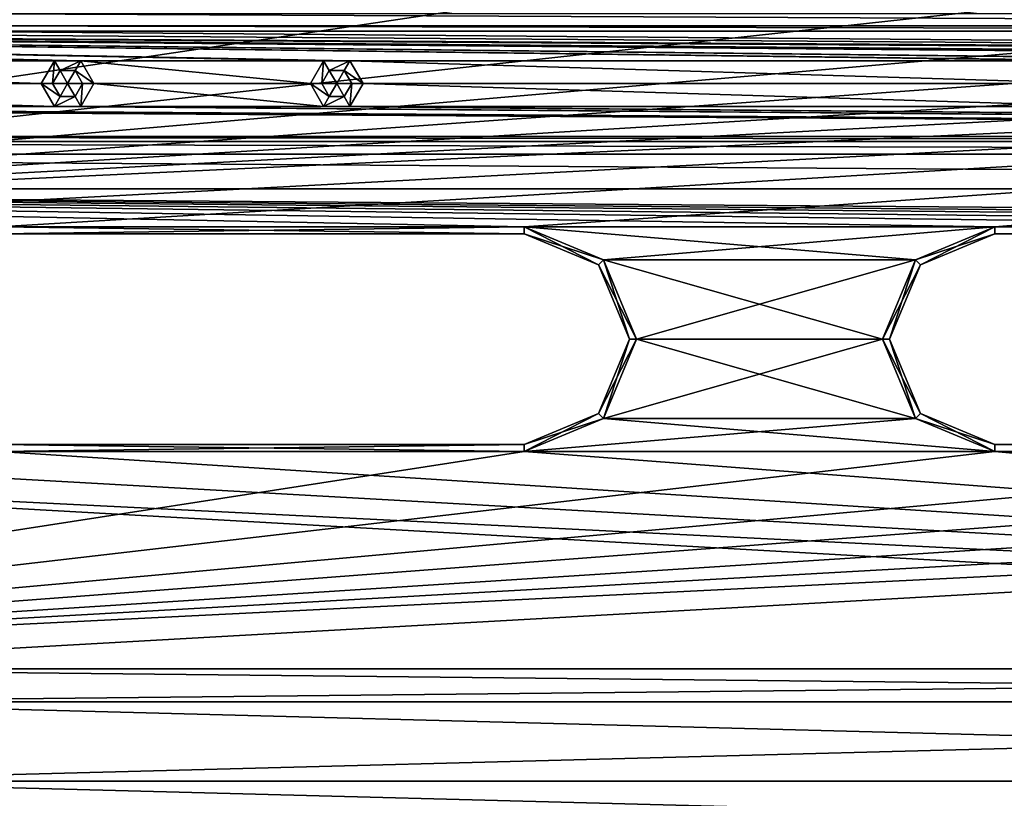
# Model space of a CAD drawing. Header units: inches. Extents: x -12.5 to 12.5, y -27.4 to 0.
# Tile 92 of 136: x -4.4 to -0.9, y -7 to -4.2. Entities that reach past the tile are written whole.
import ezdxf

# ---------------------------------------------------------------- set-up
doc = ezdxf.new("R2010")
doc.units = ezdxf.units.IN
doc.header["$LTSCALE"] = 52.148148
doc.header["$MEASUREMENT"] = 0
for name, color, linetype in [('1', 7, 'CONTINUOUS'), ('1126', 7, 'CONTINUOUS'), ('1140', 7, 'CONTINUOUS'), ('1268', 7, 'CONTINUOUS'), ('1269', 7, 'CONTINUOUS'), ('1270', 7, 'CONTINUOUS'), ('1272', 7, 'CONTINUOUS'), ('1274', 7, 'CONTINUOUS'), ('1275', 7, 'CONTINUOUS'), ('1284', 7, 'CONTINUOUS'), ('1285', 7, 'CONTINUOUS'), ('1286', 7, 'CONTINUOUS'), ('1288', 7, 'CONTINUOUS'), ('1289', 7, 'CONTINUOUS'), ('1290', 7, 'CONTINUOUS'), ('1292', 7, 'CONTINUOUS'), ('1294', 7, 'CONTINUOUS'), ('1295', 7, 'CONTINUOUS'), ('1296', 7, 'CONTINUOUS'), ('1298', 7, 'CONTINUOUS'), ('1299', 7, 'CONTINUOUS'), ('17', 7, 'CONTINUOUS'), ('37', 7, 'CONTINUOUS'), ('809', 7, 'CONTINUOUS'), ('810', 7, 'CONTINUOUS'), ('811', 7, 'CONTINUOUS'), ('812', 7, 'CONTINUOUS'), ('813', 7, 'CONTINUOUS'), ('814', 7, 'CONTINUOUS'), ('857', 7, 'CONTINUOUS'), ('858', 7, 'CONTINUOUS'), ('859', 7, 'CONTINUOUS'), ('86', 7, 'CONTINUOUS'), ('860', 7, 'CONTINUOUS'), ('861', 7, 'CONTINUOUS'), ('862', 7, 'CONTINUOUS'), ('9', 7, 'CONTINUOUS')]:
    doc.layers.add(name, color=color, linetype=linetype)

msp = doc.modelspace()

# ---------------------------------------------------------------- linework, layer by layer
at = {"layer": '1', "linetype": 'Continuous'}
for points in [[(-2.8265, -4.184), (-4.7015, -4.184), (-8.0435, -4.959), (-2.8265, -4.184)], [(-0.9375, -4.184), (-2.8265, -4.184), (-8.0435, -4.959), (-0.9375, -4.184)], [(0.9375, -4.184), (-0.9375, -4.184), (-8.0435, -4.959), (0.9375, -4.184)], [(2.8265, -4.184), (0.9375, -4.184), (-8.0435, -4.959), (2.8265, -4.184)], [(4.7015, -4.184), (2.8265, -4.184), (-8.0435, -4.959), (4.7015, -4.184)], [(6.5905, -4.184), (4.7015, -4.184), (-8.0435, -4.959), (6.5905, -4.184)], [(8.4655, -4.184), (6.5905, -4.184), (-8.0435, -4.959), (8.4655, -4.184)], [(-6.1685, -4.959), (8.4655, -4.184), (-8.0435, -4.959), (-6.1685, -4.959)], [(8.4655, -4.184), (-6.1685, -4.959), (-4.4905, -4.959), (8.4655, -4.184)], [(-2.6155, -4.959), (8.4655, -4.184), (-4.4905, -4.959), (-2.6155, -4.959)], [(8.4655, -4.184), (-2.6155, -4.959), (-0.9375, -4.959), (8.4655, -4.184)], [(0.9375, -4.959), (8.4655, -4.184), (-0.9375, -4.959), (0.9375, -4.959)], [(-2.6155, -4.959), (-2.3327, -5.0762), (-0.9375, -4.959), (-2.6155, -4.959)], [(-0.9375, -4.959), (-2.3327, -5.0762), (-1.2203, -5.0762), (-0.9375, -4.959)], [(-2.3327, -5.0762), (-2.2155, -5.359), (-1.2203, -5.0762), (-2.3327, -5.0762)], [(-1.2203, -5.0762), (-2.2155, -5.359), (-1.3375, -5.359), (-1.2203, -5.0762)], [(-2.2155, -5.359), (-2.3327, -5.6418), (-1.3375, -5.359), (-2.2155, -5.359)], [(-1.3375, -5.359), (-2.3327, -5.6418), (-1.2203, -5.6418), (-1.3375, -5.359)], [(-2.3327, -5.6418), (-2.6155, -5.759), (-1.2203, -5.6418), (-2.3327, -5.6418)], [(-2.6155, -5.759), (-0.9375, -5.759), (-1.2203, -5.6418), (-2.6155, -5.759)], [(-2.6155, -5.759), (-4.4905, -5.759), (-7.6215, -6.534), (-2.6155, -5.759)], [(-0.9375, -5.759), (-2.6155, -5.759), (-7.6215, -6.534), (-0.9375, -5.759)], [(0.9375, -5.759), (-0.9375, -5.759), (-7.6215, -6.534), (0.9375, -5.759)], [(2.6155, -5.759), (0.9375, -5.759), (-7.6215, -6.534), (2.6155, -5.759)], [(4.4905, -5.759), (2.6155, -5.759), (-7.6215, -6.534), (4.4905, -5.759)], [(6.1685, -5.759), (4.4905, -5.759), (-7.6215, -6.534), (6.1685, -5.759)], [(8.0435, -5.759), (6.1685, -5.759), (-7.6215, -6.534), (8.0435, -5.759)], [(-5.7465, -6.534), (8.0435, -5.759), (-7.6215, -6.534), (-5.7465, -6.534)], [(8.0435, -5.759), (-5.7465, -6.534), (5.7465, -6.534), (8.0435, -5.759)], [(-5.7465, -6.534), (-5.4637, -6.6512), (5.7465, -6.534), (-5.7465, -6.534)], [(5.7465, -6.534), (-5.4637, -6.6512), (5.4637, -6.6512), (5.7465, -6.534)], [(-5.4637, -6.6512), (-5.3465, -6.934), (5.4637, -6.6512), (-5.4637, -6.6512)], [(5.4637, -6.6512), (-5.3465, -6.934), (5.3465, -6.934), (5.4637, -6.6512)], [(-5.3465, -6.934), (-5.4637, -7.2168), (5.3465, -6.934), (-5.3465, -6.934)], [(5.3465, -6.934), (-5.4637, -7.2168), (5.4637, -7.2168), (5.3465, -6.934)]]:
    msp.add_3dface(points, dxfattribs=at)
at = {"layer": '1126', "linetype": 'Continuous'}
for points in [[(-4.77, -4.198, -0.375), (4.77, -4.198, -0.375), (4.77, -4.2425, -0.3935), (-4.77, -4.198, -0.375)], [(-4.77, -4.2425, -0.3935), (-4.77, -4.198, -0.375), (4.77, -4.2425, -0.3935), (-4.77, -4.2425, -0.3935)], [(4.77, -4.261, -0.438), (-4.77, -4.261, -0.438), (-4.77, -4.2425, -0.3935), (4.77, -4.261, -0.438)], [(4.77, -4.261, -0.438), (-4.77, -4.2425, -0.3935), (4.77, -4.2425, -0.3935), (4.77, -4.261, -0.438)]]:
    msp.add_3dface(points, dxfattribs=at)
at = {"layer": '1140', "linetype": 'Continuous'}
for points in [[(-9.0076, -4.636, -0.438), (9.0076, -4.636, -0.438), (9.0076, -4.6545, -0.3935), (-9.0076, -4.636, -0.438)], [(-9.0076, -4.6545, -0.3935), (-9.0076, -4.636, -0.438), (9.0076, -4.6545, -0.3935), (-9.0076, -4.6545, -0.3935)], [(9.0076, -4.699, -0.375), (-9.0076, -4.699, -0.375), (-9.0076, -4.6545, -0.3935), (9.0076, -4.699, -0.375)], [(9.0076, -4.699, -0.375), (-9.0076, -4.6545, -0.3935), (9.0076, -4.6545, -0.3935), (9.0076, -4.699, -0.375)]]:
    msp.add_3dface(points, dxfattribs=at)
at = {"layer": '1268', "linetype": 'Continuous'}
for points in [[(-4.4905, -5.734, -0.025), (-2.6155, -5.734, -0.025), (-4.4905, -5.734, -0.35), (-4.4905, -5.734, -0.025)], [(-4.4905, -5.734, -0.35), (-2.6155, -5.734, -0.025), (-2.6155, -5.734, -0.35), (-4.4905, -5.734, -0.35)]]:
    msp.add_3dface(points, dxfattribs=at)
at = {"layer": '1269', "linetype": 'Continuous'}
for points in [[(-2.3503, -5.0938, -0.025), (-2.6155, -4.984, -0.025), (-2.3503, -5.0938, -0.35), (-2.3503, -5.0938, -0.025)], [(-2.3503, -5.0938, -0.35), (-2.6155, -4.984, -0.025), (-2.6155, -4.984, -0.35), (-2.3503, -5.0938, -0.35)], [(-2.2405, -5.359, -0.025), (-2.3503, -5.0938, -0.025), (-2.2405, -5.359, -0.35), (-2.2405, -5.359, -0.025)], [(-2.2405, -5.359, -0.35), (-2.3503, -5.0938, -0.025), (-2.3503, -5.0938, -0.35), (-2.2405, -5.359, -0.35)], [(-2.3503, -5.6242, -0.025), (-2.2405, -5.359, -0.025), (-2.3503, -5.6242, -0.35), (-2.3503, -5.6242, -0.025)], [(-2.3503, -5.6242, -0.35), (-2.2405, -5.359, -0.025), (-2.2405, -5.359, -0.35), (-2.3503, -5.6242, -0.35)], [(-2.6155, -5.734, -0.35), (-2.6155, -5.734, -0.025), (-2.3503, -5.6242, -0.025), (-2.6155, -5.734, -0.35)], [(-2.6155, -5.734, -0.35), (-2.3503, -5.6242, -0.025), (-2.3503, -5.6242, -0.35), (-2.6155, -5.734, -0.35)]]:
    msp.add_3dface(points, dxfattribs=at)
at = {"layer": '1270', "linetype": 'Continuous'}
for points in [[(-2.6155, -4.984, -0.35), (-2.6155, -4.984, -0.025), (-4.4905, -4.984, -0.025), (-2.6155, -4.984, -0.35)], [(-2.6155, -4.984, -0.35), (-4.4905, -4.984, -0.025), (-4.4905, -4.984, -0.35), (-2.6155, -4.984, -0.35)]]:
    msp.add_3dface(points, dxfattribs=at)
at = {"layer": '1272', "linetype": 'Continuous'}
for points in [[(-0.9375, -5.734, -0.025), (0.9375, -5.734, -0.025), (-0.9375, -5.734, -0.35), (-0.9375, -5.734, -0.025)], [(-0.9375, -5.734, -0.35), (0.9375, -5.734, -0.025), (0.9375, -5.734, -0.35), (-0.9375, -5.734, -0.35)]]:
    msp.add_3dface(points, dxfattribs=at)
at = {"layer": '1274', "linetype": 'Continuous'}
for points in [[(0.9375, -4.984, -0.35), (0.9375, -4.984, -0.025), (-0.9375, -4.984, -0.025), (0.9375, -4.984, -0.35)], [(0.9375, -4.984, -0.35), (-0.9375, -4.984, -0.025), (-0.9375, -4.984, -0.35), (0.9375, -4.984, -0.35)]]:
    msp.add_3dface(points, dxfattribs=at)
at = {"layer": '1275', "linetype": 'Continuous'}
for points in [[(-0.9375, -4.984, -0.35), (-0.9375, -4.984, -0.025), (-1.2027, -5.0938, -0.025), (-0.9375, -4.984, -0.35)], [(-0.9375, -4.984, -0.35), (-1.2027, -5.0938, -0.025), (-1.2027, -5.0938, -0.35), (-0.9375, -4.984, -0.35)], [(-1.2027, -5.0938, -0.025), (-1.3125, -5.359, -0.025), (-1.2027, -5.0938, -0.35), (-1.2027, -5.0938, -0.025)], [(-1.2027, -5.0938, -0.35), (-1.3125, -5.359, -0.025), (-1.3125, -5.359, -0.35), (-1.2027, -5.0938, -0.35)], [(-1.3125, -5.359, -0.025), (-1.2027, -5.6242, -0.025), (-1.3125, -5.359, -0.35), (-1.3125, -5.359, -0.025)], [(-1.3125, -5.359, -0.35), (-1.2027, -5.6242, -0.025), (-1.2027, -5.6242, -0.35), (-1.3125, -5.359, -0.35)], [(-0.9375, -5.734, -0.025), (-0.9375, -5.734, -0.35), (-1.2027, -5.6242, -0.35), (-0.9375, -5.734, -0.025)], [(-1.2027, -5.6242, -0.025), (-0.9375, -5.734, -0.025), (-1.2027, -5.6242, -0.35), (-1.2027, -5.6242, -0.025)]]:
    msp.add_3dface(points, dxfattribs=at)
at = {"layer": '1284', "linetype": 'Continuous'}
for points in [[(-4.4905, -5.759), (-2.6155, -5.759), (-4.4905, -5.734, -0.025), (-4.4905, -5.759)], [(-2.6155, -5.759), (-2.6155, -5.734, -0.025), (-4.4905, -5.734, -0.025), (-2.6155, -5.759)]]:
    msp.add_3dface(points, dxfattribs=at)
at = {"layer": '1285', "linetype": 'Continuous'}
for points in [[(-2.3327, -5.0762), (-2.6155, -4.959), (-2.3503, -5.0938, -0.025), (-2.3327, -5.0762)], [(-2.6155, -4.959), (-2.6155, -4.984, -0.025), (-2.3503, -5.0938, -0.025), (-2.6155, -4.959)], [(-2.3327, -5.0762), (-2.3503, -5.0938, -0.025), (-2.2405, -5.359, -0.025), (-2.3327, -5.0762)], [(-2.2155, -5.359), (-2.3327, -5.0762), (-2.2405, -5.359, -0.025), (-2.2155, -5.359)], [(-2.3327, -5.6418), (-2.2155, -5.359), (-2.3503, -5.6242, -0.025), (-2.3327, -5.6418)], [(-2.2155, -5.359), (-2.2405, -5.359, -0.025), (-2.3503, -5.6242, -0.025), (-2.2155, -5.359)], [(-2.6155, -5.734, -0.025), (-2.3327, -5.6418), (-2.3503, -5.6242, -0.025), (-2.6155, -5.734, -0.025)], [(-2.6155, -5.759), (-2.3327, -5.6418), (-2.6155, -5.734, -0.025), (-2.6155, -5.759)]]:
    msp.add_3dface(points, dxfattribs=at)
at = {"layer": '1286', "linetype": 'Continuous'}
for points in [[(-2.6155, -4.959), (-4.4905, -4.959), (-2.6155, -4.984, -0.025), (-2.6155, -4.959)], [(-2.6155, -4.984, -0.025), (-4.4905, -4.959), (-4.4905, -4.984, -0.025), (-2.6155, -4.984, -0.025)]]:
    msp.add_3dface(points, dxfattribs=at)
at = {"layer": '1288', "linetype": 'Continuous'}
for points in [[(-4.4905, -4.959, -0.375), (-2.6155, -4.959, -0.375), (-4.4905, -4.984, -0.35), (-4.4905, -4.959, -0.375)], [(-2.6155, -4.959, -0.375), (-2.6155, -4.984, -0.35), (-4.4905, -4.984, -0.35), (-2.6155, -4.959, -0.375)]]:
    msp.add_3dface(points, dxfattribs=at)
at = {"layer": '1289', "linetype": 'Continuous'}
for points in [[(-2.6155, -4.959, -0.375), (-2.3327, -5.0762, -0.375), (-2.6155, -4.984, -0.35), (-2.6155, -4.959, -0.375)], [(-2.3327, -5.0762, -0.375), (-2.3503, -5.0938, -0.35), (-2.6155, -4.984, -0.35), (-2.3327, -5.0762, -0.375)], [(-2.3327, -5.0762, -0.375), (-2.2155, -5.359, -0.375), (-2.3503, -5.0938, -0.35), (-2.3327, -5.0762, -0.375)], [(-2.2155, -5.359, -0.375), (-2.2405, -5.359, -0.35), (-2.3503, -5.0938, -0.35), (-2.2155, -5.359, -0.375)], [(-2.3327, -5.6418, -0.375), (-2.3503, -5.6242, -0.35), (-2.2405, -5.359, -0.35), (-2.3327, -5.6418, -0.375)], [(-2.2155, -5.359, -0.375), (-2.3327, -5.6418, -0.375), (-2.2405, -5.359, -0.35), (-2.2155, -5.359, -0.375)], [(-2.3327, -5.6418, -0.375), (-2.6155, -5.759, -0.375), (-2.3503, -5.6242, -0.35), (-2.3327, -5.6418, -0.375)], [(-2.6155, -5.759, -0.375), (-2.6155, -5.734, -0.35), (-2.3503, -5.6242, -0.35), (-2.6155, -5.759, -0.375)]]:
    msp.add_3dface(points, dxfattribs=at)
at = {"layer": '1290', "linetype": 'Continuous'}
for points in [[(-2.6155, -5.759, -0.375), (-4.4905, -5.759, -0.375), (-2.6155, -5.734, -0.35), (-2.6155, -5.759, -0.375)], [(-4.4905, -5.759, -0.375), (-4.4905, -5.734, -0.35), (-2.6155, -5.734, -0.35), (-4.4905, -5.759, -0.375)]]:
    msp.add_3dface(points, dxfattribs=at)
at = {"layer": '1292', "linetype": 'Continuous'}
for points in [[(-0.9375, -5.759), (0.9375, -5.759), (-0.9375, -5.734, -0.025), (-0.9375, -5.759)], [(0.9375, -5.759), (0.9375, -5.734, -0.025), (-0.9375, -5.734, -0.025), (0.9375, -5.759)]]:
    msp.add_3dface(points, dxfattribs=at)
at = {"layer": '1294', "linetype": 'Continuous'}
for points in [[(0.9375, -4.959), (-0.9375, -4.959), (0.9375, -4.984, -0.025), (0.9375, -4.959)], [(0.9375, -4.984, -0.025), (-0.9375, -4.959), (-0.9375, -4.984, -0.025), (0.9375, -4.984, -0.025)]]:
    msp.add_3dface(points, dxfattribs=at)
at = {"layer": '1295', "linetype": 'Continuous'}
for points in [[(-0.9375, -4.959), (-1.2203, -5.0762), (-0.9375, -4.984, -0.025), (-0.9375, -4.959)], [(-0.9375, -4.984, -0.025), (-1.2203, -5.0762), (-1.2027, -5.0938, -0.025), (-0.9375, -4.984, -0.025)], [(-1.2203, -5.0762), (-1.3375, -5.359), (-1.2027, -5.0938, -0.025), (-1.2203, -5.0762)], [(-1.3375, -5.359), (-1.3125, -5.359, -0.025), (-1.2027, -5.0938, -0.025), (-1.3375, -5.359)], [(-1.3375, -5.359), (-1.2203, -5.6418), (-1.3125, -5.359, -0.025), (-1.3375, -5.359)], [(-1.2203, -5.6418), (-1.2027, -5.6242, -0.025), (-1.3125, -5.359, -0.025), (-1.2203, -5.6418)], [(-1.2203, -5.6418), (-0.9375, -5.759), (-1.2027, -5.6242, -0.025), (-1.2203, -5.6418)], [(-0.9375, -5.759), (-0.9375, -5.734, -0.025), (-1.2027, -5.6242, -0.025), (-0.9375, -5.759)]]:
    msp.add_3dface(points, dxfattribs=at)
at = {"layer": '1296', "linetype": 'Continuous'}
for points in [[(-0.9375, -4.959, -0.375), (0.9375, -4.959, -0.375), (-0.9375, -4.984, -0.35), (-0.9375, -4.959, -0.375)], [(0.9375, -4.959, -0.375), (0.9375, -4.984, -0.35), (-0.9375, -4.984, -0.35), (0.9375, -4.959, -0.375)]]:
    msp.add_3dface(points, dxfattribs=at)
at = {"layer": '1298', "linetype": 'Continuous'}
for points in [[(0.9375, -5.759, -0.375), (-0.9375, -5.759, -0.375), (0.9375, -5.734, -0.35), (0.9375, -5.759, -0.375)], [(-0.9375, -5.759, -0.375), (-0.9375, -5.734, -0.35), (0.9375, -5.734, -0.35), (-0.9375, -5.759, -0.375)]]:
    msp.add_3dface(points, dxfattribs=at)
at = {"layer": '1299', "linetype": 'Continuous'}
for points in [[(-1.2203, -5.0762, -0.375), (-0.9375, -4.959, -0.375), (-1.2027, -5.0938, -0.35), (-1.2203, -5.0762, -0.375)], [(-0.9375, -4.959, -0.375), (-0.9375, -4.984, -0.35), (-1.2027, -5.0938, -0.35), (-0.9375, -4.959, -0.375)], [(-1.3375, -5.359, -0.375), (-1.2203, -5.0762, -0.375), (-1.3125, -5.359, -0.35), (-1.3375, -5.359, -0.375)], [(-1.2203, -5.0762, -0.375), (-1.2027, -5.0938, -0.35), (-1.3125, -5.359, -0.35), (-1.2203, -5.0762, -0.375)], [(-1.2203, -5.6418, -0.375), (-1.3375, -5.359, -0.375), (-1.2027, -5.6242, -0.35), (-1.2203, -5.6418, -0.375)], [(-1.3375, -5.359, -0.375), (-1.3125, -5.359, -0.35), (-1.2027, -5.6242, -0.35), (-1.3375, -5.359, -0.375)], [(-0.9375, -5.734, -0.35), (-1.2203, -5.6418, -0.375), (-1.2027, -5.6242, -0.35), (-0.9375, -5.734, -0.35)], [(-0.9375, -5.759, -0.375), (-1.2203, -5.6418, -0.375), (-0.9375, -5.734, -0.35), (-0.9375, -5.759, -0.375)]]:
    msp.add_3dface(points, dxfattribs=at)
at = {"layer": '17', "linetype": 'Continuous'}
for points in [[(9.0076, -4.636, -2.9), (9.0076, -4.636, -0.438), (-9.0076, -4.636, -0.438), (9.0076, -4.636, -2.9)], [(8.6485, -4.636, -2.9), (9.0076, -4.636, -2.9), (-9.0076, -4.636, -0.438), (8.6485, -4.636, -2.9)], [(8.6485, -4.636, -3.125), (8.6485, -4.636, -2.9), (-9.0076, -4.636, -0.438), (8.6485, -4.636, -3.125)], [(-8.6485, -4.636, -2.9), (8.6485, -4.636, -3.125), (-9.0076, -4.636, -0.438), (-8.6485, -4.636, -2.9)], [(-8.6485, -4.636, -3.125), (8.6485, -4.636, -3.125), (-8.6485, -4.636, -2.9), (-8.6485, -4.636, -3.125)]]:
    msp.add_3dface(points, dxfattribs=at)
at = {"layer": '37', "linetype": 'Continuous'}
for points in [[(-4.77, -4.261, -3.125), (-4.77, -4.261, -0.438), (4.77, -4.261, -0.438), (-4.77, -4.261, -3.125)], [(4.77, -4.261, -3.125), (-4.77, -4.261, -3.125), (4.77, -4.261, -0.438), (4.77, -4.261, -3.125)]]:
    msp.add_3dface(points, dxfattribs=at)
at = {"layer": '809', "linetype": 'Continuous'}
for points in [[(-3.3375, -4.448, -2.711), (-3.284, -4.448, -2.6789), (-3.3108, -4.4943, -2.711), (-3.3375, -4.448, -2.711)], [(-3.3108, -4.4943, -2.711), (-3.284, -4.448, -2.6789), (-3.2572, -4.4943, -2.711), (-3.3108, -4.4943, -2.711)], [(-3.2572, -4.4943, -2.711), (-3.284, -4.448, -2.6789), (-3.2305, -4.448, -2.711), (-3.2572, -4.4943, -2.711)]]:
    msp.add_3dface(points, dxfattribs=at)
at = {"layer": '810', "linetype": 'Continuous'}
for points in [[(-3.3375, -4.448, -2.711), (-3.3108, -4.4943, -2.711), (-3.3375, -4.448, -3.0784), (-3.3375, -4.448, -2.711)], [(-3.3375, -4.448, -3.0784), (-3.3108, -4.4943, -2.711), (-3.3108, -4.4943, -3.0784), (-3.3375, -4.448, -3.0784)], [(-3.2572, -4.4943, -2.711), (-3.2305, -4.448, -2.711), (-3.2572, -4.4943, -3.0784), (-3.2572, -4.4943, -2.711)], [(-3.2572, -4.4943, -3.0784), (-3.2305, -4.448, -2.711), (-3.2305, -4.448, -3.0784), (-3.2572, -4.4943, -3.0784)], [(-3.3108, -4.4943, -2.711), (-3.2572, -4.4943, -2.711), (-3.3108, -4.4943, -3.0784), (-3.3108, -4.4943, -2.711)], [(-3.3108, -4.4943, -3.0784), (-3.2572, -4.4943, -2.711), (-3.2572, -4.4943, -3.0784), (-3.3108, -4.4943, -3.0784)]]:
    msp.add_3dface(points, dxfattribs=at)
at = {"layer": '811', "linetype": 'Continuous'}
for points in [[(-3.331, -4.5294, -3.125), (-3.378, -4.448, -3.125), (-3.3108, -4.4943, -3.0784), (-3.331, -4.5294, -3.125)], [(-3.378, -4.448, -3.125), (-3.3375, -4.448, -3.0784), (-3.3108, -4.4943, -3.0784), (-3.378, -4.448, -3.125)], [(-3.237, -4.5294, -3.125), (-3.2572, -4.4943, -3.0784), (-3.2305, -4.448, -3.0784), (-3.237, -4.5294, -3.125)], [(-3.19, -4.448, -3.125), (-3.237, -4.5294, -3.125), (-3.2305, -4.448, -3.0784), (-3.19, -4.448, -3.125)], [(-3.237, -4.5294, -3.125), (-3.331, -4.5294, -3.125), (-3.2572, -4.4943, -3.0784), (-3.237, -4.5294, -3.125)], [(-3.331, -4.5294, -3.125), (-3.3108, -4.4943, -3.0784), (-3.2572, -4.4943, -3.0784), (-3.331, -4.5294, -3.125)]]:
    msp.add_3dface(points, dxfattribs=at)
at = {"layer": '812', "linetype": 'Continuous'}
for points in [[(-3.284, -4.448, -2.6789), (-3.3375, -4.448, -2.711), (-3.3108, -4.4017, -2.711), (-3.284, -4.448, -2.6789)], [(-3.2572, -4.4017, -2.711), (-3.284, -4.448, -2.6789), (-3.3108, -4.4017, -2.711), (-3.2572, -4.4017, -2.711)], [(-3.2305, -4.448, -2.711), (-3.284, -4.448, -2.6789), (-3.2572, -4.4017, -2.711), (-3.2305, -4.448, -2.711)]]:
    msp.add_3dface(points, dxfattribs=at)
at = {"layer": '813', "linetype": 'Continuous'}
for points in [[(-3.3375, -4.448, -2.711), (-3.3375, -4.448, -3.0784), (-3.3108, -4.4017, -3.0784), (-3.3375, -4.448, -2.711)], [(-3.3108, -4.4017, -2.711), (-3.3375, -4.448, -2.711), (-3.3108, -4.4017, -3.0784), (-3.3108, -4.4017, -2.711)], [(-3.2572, -4.4017, -2.711), (-3.3108, -4.4017, -2.711), (-3.2572, -4.4017, -3.0784), (-3.2572, -4.4017, -2.711)], [(-3.2572, -4.4017, -3.0784), (-3.3108, -4.4017, -2.711), (-3.3108, -4.4017, -3.0784), (-3.2572, -4.4017, -3.0784)], [(-3.2305, -4.448, -3.0784), (-3.2305, -4.448, -2.711), (-3.2572, -4.4017, -2.711), (-3.2305, -4.448, -3.0784)], [(-3.2305, -4.448, -3.0784), (-3.2572, -4.4017, -2.711), (-3.2572, -4.4017, -3.0784), (-3.2305, -4.448, -3.0784)]]:
    msp.add_3dface(points, dxfattribs=at)
at = {"layer": '814', "linetype": 'Continuous'}
for points in [[(-3.378, -4.448, -3.125), (-3.331, -4.3666, -3.125), (-3.3375, -4.448, -3.0784), (-3.378, -4.448, -3.125)], [(-3.3375, -4.448, -3.0784), (-3.331, -4.3666, -3.125), (-3.3108, -4.4017, -3.0784), (-3.3375, -4.448, -3.0784)], [(-3.331, -4.3666, -3.125), (-3.237, -4.3666, -3.125), (-3.3108, -4.4017, -3.0784), (-3.331, -4.3666, -3.125)], [(-3.237, -4.3666, -3.125), (-3.2572, -4.4017, -3.0784), (-3.3108, -4.4017, -3.0784), (-3.237, -4.3666, -3.125)], [(-3.237, -4.3666, -3.125), (-3.19, -4.448, -3.125), (-3.2572, -4.4017, -3.0784), (-3.237, -4.3666, -3.125)], [(-3.19, -4.448, -3.125), (-3.2305, -4.448, -3.0784), (-3.2572, -4.4017, -3.0784), (-3.19, -4.448, -3.125)]]:
    msp.add_3dface(points, dxfattribs=at)
at = {"layer": '857', "linetype": 'Continuous'}
for points in [[(-4.2975, -4.448, -2.711), (-4.244, -4.448, -2.6789), (-4.2707, -4.4943, -2.711), (-4.2975, -4.448, -2.711)], [(-4.2707, -4.4943, -2.711), (-4.244, -4.448, -2.6789), (-4.2172, -4.4943, -2.711), (-4.2707, -4.4943, -2.711)], [(-4.2172, -4.4943, -2.711), (-4.244, -4.448, -2.6789), (-4.1905, -4.448, -2.711), (-4.2172, -4.4943, -2.711)]]:
    msp.add_3dface(points, dxfattribs=at)
at = {"layer": '858', "linetype": 'Continuous'}
for points in [[(-4.2975, -4.448, -2.711), (-4.2707, -4.4943, -2.711), (-4.2975, -4.448, -3.0784), (-4.2975, -4.448, -2.711)], [(-4.2975, -4.448, -3.0784), (-4.2707, -4.4943, -2.711), (-4.2707, -4.4943, -3.0784), (-4.2975, -4.448, -3.0784)], [(-4.2172, -4.4943, -2.711), (-4.1905, -4.448, -2.711), (-4.2172, -4.4943, -3.0784), (-4.2172, -4.4943, -2.711)], [(-4.2172, -4.4943, -3.0784), (-4.1905, -4.448, -2.711), (-4.1905, -4.448, -3.0784), (-4.2172, -4.4943, -3.0784)], [(-4.2707, -4.4943, -2.711), (-4.2172, -4.4943, -2.711), (-4.2707, -4.4943, -3.0784), (-4.2707, -4.4943, -2.711)], [(-4.2707, -4.4943, -3.0784), (-4.2172, -4.4943, -2.711), (-4.2172, -4.4943, -3.0784), (-4.2707, -4.4943, -3.0784)]]:
    msp.add_3dface(points, dxfattribs=at)
at = {"layer": '859', "linetype": 'Continuous'}
for points in [[(-4.291, -4.5294, -3.125), (-4.338, -4.448, -3.125), (-4.2707, -4.4943, -3.0784), (-4.291, -4.5294, -3.125)], [(-4.338, -4.448, -3.125), (-4.2975, -4.448, -3.0784), (-4.2707, -4.4943, -3.0784), (-4.338, -4.448, -3.125)], [(-4.197, -4.5294, -3.125), (-4.2172, -4.4943, -3.0784), (-4.1905, -4.448, -3.0784), (-4.197, -4.5294, -3.125)], [(-4.15, -4.448, -3.125), (-4.197, -4.5294, -3.125), (-4.1905, -4.448, -3.0784), (-4.15, -4.448, -3.125)], [(-4.197, -4.5294, -3.125), (-4.291, -4.5294, -3.125), (-4.2172, -4.4943, -3.0784), (-4.197, -4.5294, -3.125)], [(-4.291, -4.5294, -3.125), (-4.2707, -4.4943, -3.0784), (-4.2172, -4.4943, -3.0784), (-4.291, -4.5294, -3.125)]]:
    msp.add_3dface(points, dxfattribs=at)
at = {"layer": '86', "color": 253, "linetype": 'Continuous', "true_color": 0xa6b3ad}
for points in [[(-8.7489, -4.261, -3.125), (-6.52, -4.261, -3.125), (8.055, -4.3666, -3.125), (-8.7489, -4.261, -3.125)], [(-0.527, -4.3666, -3.125), (-8.7489, -4.261, -3.125), (-0.433, -4.3666, -3.125), (-0.527, -4.3666, -3.125)], [(-8.7489, -4.261, -3.125), (-0.527, -4.3666, -3.125), (-3.237, -4.3666, -3.125), (-8.7489, -4.261, -3.125)], [(-0.433, -4.3666, -3.125), (-8.7489, -4.261, -3.125), (0.433, -4.3666, -3.125), (-0.433, -4.3666, -3.125)], [(-3.331, -4.3666, -3.125), (-8.7489, -4.261, -3.125), (-3.237, -4.3666, -3.125), (-3.331, -4.3666, -3.125)], [(-8.7489, -4.261, -3.125), (-3.331, -4.3666, -3.125), (-4.197, -4.3666, -3.125), (-8.7489, -4.261, -3.125)], [(-4.291, -4.3666, -3.125), (-8.7489, -4.261, -3.125), (-4.197, -4.3666, -3.125), (-4.291, -4.3666, -3.125)], [(-8.7489, -4.261, -3.125), (-4.291, -4.3666, -3.125), (-7.001, -4.3666, -3.125), (-8.7489, -4.261, -3.125)], [(0.433, -4.3666, -3.125), (-8.7489, -4.261, -3.125), (0.527, -4.3666, -3.125), (0.433, -4.3666, -3.125)], [(0.527, -4.3666, -3.125), (-8.7489, -4.261, -3.125), (3.237, -4.3666, -3.125), (0.527, -4.3666, -3.125)], [(3.237, -4.3666, -3.125), (-8.7489, -4.261, -3.125), (3.331, -4.3666, -3.125), (3.237, -4.3666, -3.125)], [(3.331, -4.3666, -3.125), (-8.7489, -4.261, -3.125), (4.197, -4.3666, -3.125), (3.331, -4.3666, -3.125)], [(4.197, -4.3666, -3.125), (-8.7489, -4.261, -3.125), (4.291, -4.3666, -3.125), (4.197, -4.3666, -3.125)], [(4.291, -4.3666, -3.125), (-8.7489, -4.261, -3.125), (7.001, -4.3666, -3.125), (4.291, -4.3666, -3.125)], [(7.001, -4.3666, -3.125), (-8.7489, -4.261, -3.125), (7.095, -4.3666, -3.125), (7.001, -4.3666, -3.125)], [(7.095, -4.3666, -3.125), (-8.7489, -4.261, -3.125), (7.961, -4.3666, -3.125), (7.095, -4.3666, -3.125)], [(7.961, -4.3666, -3.125), (-8.7489, -4.261, -3.125), (8.055, -4.3666, -3.125), (7.961, -4.3666, -3.125)], [(-6.52, -4.261, -3.125), (-4.77, -4.261, -3.125), (8.055, -4.3666, -3.125), (-6.52, -4.261, -3.125)], [(-4.77, -4.261, -3.125), (4.77, -4.261, -3.125), (8.055, -4.3666, -3.125), (-4.77, -4.261, -3.125)], [(-4.291, -4.3666, -3.125), (-4.338, -4.448, -3.125), (-7.001, -4.3666, -3.125), (-4.291, -4.3666, -3.125)], [(-4.338, -4.448, -3.125), (-6.954, -4.448, -3.125), (-7.001, -4.3666, -3.125), (-4.338, -4.448, -3.125)], [(-3.331, -4.3666, -3.125), (-3.378, -4.448, -3.125), (-4.197, -4.3666, -3.125), (-3.331, -4.3666, -3.125)], [(-3.378, -4.448, -3.125), (-4.15, -4.448, -3.125), (-4.197, -4.3666, -3.125), (-3.378, -4.448, -3.125)], [(-0.527, -4.3666, -3.125), (-0.574, -4.448, -3.125), (-3.237, -4.3666, -3.125), (-0.527, -4.3666, -3.125)], [(-0.574, -4.448, -3.125), (-3.19, -4.448, -3.125), (-3.237, -4.3666, -3.125), (-0.574, -4.448, -3.125)], [(-6.954, -4.448, -3.125), (-4.291, -4.5294, -3.125), (-7.001, -4.5294, -3.125), (-6.954, -4.448, -3.125)], [(-4.338, -4.448, -3.125), (-4.291, -4.5294, -3.125), (-6.954, -4.448, -3.125), (-4.338, -4.448, -3.125)], [(-4.15, -4.448, -3.125), (-3.331, -4.5294, -3.125), (-4.197, -4.5294, -3.125), (-4.15, -4.448, -3.125)], [(-3.378, -4.448, -3.125), (-3.331, -4.5294, -3.125), (-4.15, -4.448, -3.125), (-3.378, -4.448, -3.125)], [(-3.19, -4.448, -3.125), (-0.527, -4.5294, -3.125), (-3.237, -4.5294, -3.125), (-3.19, -4.448, -3.125)], [(-0.574, -4.448, -3.125), (-0.527, -4.5294, -3.125), (-3.19, -4.448, -3.125), (-0.574, -4.448, -3.125)], [(8.6485, -4.636, -3.125), (-8.6485, -4.636, -3.125), (-8.055, -4.5294, -3.125), (8.6485, -4.636, -3.125)], [(-7.961, -4.5294, -3.125), (8.6485, -4.636, -3.125), (-8.055, -4.5294, -3.125), (-7.961, -4.5294, -3.125)], [(-7.095, -4.5294, -3.125), (8.6485, -4.636, -3.125), (-7.961, -4.5294, -3.125), (-7.095, -4.5294, -3.125)], [(-7.001, -4.5294, -3.125), (8.6485, -4.636, -3.125), (-7.095, -4.5294, -3.125), (-7.001, -4.5294, -3.125)], [(-4.291, -4.5294, -3.125), (8.6485, -4.636, -3.125), (-7.001, -4.5294, -3.125), (-4.291, -4.5294, -3.125)], [(-4.197, -4.5294, -3.125), (8.6485, -4.636, -3.125), (-4.291, -4.5294, -3.125), (-4.197, -4.5294, -3.125)], [(-3.331, -4.5294, -3.125), (8.6485, -4.636, -3.125), (-4.197, -4.5294, -3.125), (-3.331, -4.5294, -3.125)], [(-3.237, -4.5294, -3.125), (8.6485, -4.636, -3.125), (-3.331, -4.5294, -3.125), (-3.237, -4.5294, -3.125)], [(-0.527, -4.5294, -3.125), (8.6485, -4.636, -3.125), (-3.237, -4.5294, -3.125), (-0.527, -4.5294, -3.125)]]:
    msp.add_3dface(points, dxfattribs=at)
at = {"layer": '860', "linetype": 'Continuous'}
for points in [[(-4.244, -4.448, -2.6789), (-4.2975, -4.448, -2.711), (-4.2707, -4.4017, -2.711), (-4.244, -4.448, -2.6789)], [(-4.2172, -4.4017, -2.711), (-4.244, -4.448, -2.6789), (-4.2707, -4.4017, -2.711), (-4.2172, -4.4017, -2.711)], [(-4.1905, -4.448, -2.711), (-4.244, -4.448, -2.6789), (-4.2172, -4.4017, -2.711), (-4.1905, -4.448, -2.711)]]:
    msp.add_3dface(points, dxfattribs=at)
at = {"layer": '861', "linetype": 'Continuous'}
for points in [[(-4.2975, -4.448, -2.711), (-4.2975, -4.448, -3.0784), (-4.2707, -4.4017, -3.0784), (-4.2975, -4.448, -2.711)], [(-4.2707, -4.4017, -2.711), (-4.2975, -4.448, -2.711), (-4.2707, -4.4017, -3.0784), (-4.2707, -4.4017, -2.711)], [(-4.2172, -4.4017, -2.711), (-4.2707, -4.4017, -2.711), (-4.2172, -4.4017, -3.0784), (-4.2172, -4.4017, -2.711)], [(-4.2172, -4.4017, -3.0784), (-4.2707, -4.4017, -2.711), (-4.2707, -4.4017, -3.0784), (-4.2172, -4.4017, -3.0784)], [(-4.1905, -4.448, -3.0784), (-4.1905, -4.448, -2.711), (-4.2172, -4.4017, -2.711), (-4.1905, -4.448, -3.0784)], [(-4.1905, -4.448, -3.0784), (-4.2172, -4.4017, -2.711), (-4.2172, -4.4017, -3.0784), (-4.1905, -4.448, -3.0784)]]:
    msp.add_3dface(points, dxfattribs=at)
at = {"layer": '862', "linetype": 'Continuous'}
for points in [[(-4.338, -4.448, -3.125), (-4.291, -4.3666, -3.125), (-4.2975, -4.448, -3.0784), (-4.338, -4.448, -3.125)], [(-4.2975, -4.448, -3.0784), (-4.291, -4.3666, -3.125), (-4.2707, -4.4017, -3.0784), (-4.2975, -4.448, -3.0784)], [(-4.291, -4.3666, -3.125), (-4.197, -4.3666, -3.125), (-4.2707, -4.4017, -3.0784), (-4.291, -4.3666, -3.125)], [(-4.197, -4.3666, -3.125), (-4.2172, -4.4017, -3.0784), (-4.2707, -4.4017, -3.0784), (-4.197, -4.3666, -3.125)], [(-4.197, -4.3666, -3.125), (-4.15, -4.448, -3.125), (-4.2172, -4.4017, -3.0784), (-4.197, -4.3666, -3.125)], [(-4.15, -4.448, -3.125), (-4.1905, -4.448, -3.0784), (-4.2172, -4.4017, -3.0784), (-4.15, -4.448, -3.125)]]:
    msp.add_3dface(points, dxfattribs=at)
at = {"layer": '9', "linetype": 'Continuous'}
for points in [[(-9.4016, -4.8232, -0.375), (-9.0076, -4.699, -0.375), (9.4016, -4.8232, -0.375), (-9.4016, -4.8232, -0.375)], [(9.4016, -4.8232, -0.375), (-9.0076, -4.699, -0.375), (9.0076, -4.699, -0.375), (9.4016, -4.8232, -0.375)], [(-9.4016, -4.8232, -0.375), (9.4016, -4.8232, -0.375), (8.0435, -4.959, -0.375), (-9.4016, -4.8232, -0.375)], [(-4.4905, -4.959, -0.375), (-9.4016, -4.8232, -0.375), (-2.6155, -4.959, -0.375), (-4.4905, -4.959, -0.375)], [(-2.6155, -4.959, -0.375), (-9.4016, -4.8232, -0.375), (-0.9375, -4.959, -0.375), (-2.6155, -4.959, -0.375)], [(-0.9375, -4.959, -0.375), (-9.4016, -4.8232, -0.375), (0.9375, -4.959, -0.375), (-0.9375, -4.959, -0.375)], [(0.9375, -4.959, -0.375), (-9.4016, -4.8232, -0.375), (2.6155, -4.959, -0.375), (0.9375, -4.959, -0.375)], [(2.6155, -4.959, -0.375), (-9.4016, -4.8232, -0.375), (4.4905, -4.959, -0.375), (2.6155, -4.959, -0.375)], [(4.4905, -4.959, -0.375), (-9.4016, -4.8232, -0.375), (6.1685, -4.959, -0.375), (4.4905, -4.959, -0.375)], [(6.1685, -4.959, -0.375), (-9.4016, -4.8232, -0.375), (8.0435, -4.959, -0.375), (6.1685, -4.959, -0.375)], [(-2.3327, -5.0762, -0.375), (-2.6155, -4.959, -0.375), (-1.2203, -5.0762, -0.375), (-2.3327, -5.0762, -0.375)], [(-2.6155, -4.959, -0.375), (-0.9375, -4.959, -0.375), (-1.2203, -5.0762, -0.375), (-2.6155, -4.959, -0.375)], [(-2.2155, -5.359, -0.375), (-2.3327, -5.0762, -0.375), (-1.3375, -5.359, -0.375), (-2.2155, -5.359, -0.375)], [(-1.3375, -5.359, -0.375), (-2.3327, -5.0762, -0.375), (-1.2203, -5.0762, -0.375), (-1.3375, -5.359, -0.375)], [(-2.3327, -5.6418, -0.375), (-2.2155, -5.359, -0.375), (-1.2203, -5.6418, -0.375), (-2.3327, -5.6418, -0.375)], [(-1.2203, -5.6418, -0.375), (-2.2155, -5.359, -0.375), (-1.3375, -5.359, -0.375), (-1.2203, -5.6418, -0.375)], [(-2.6155, -5.759, -0.375), (-2.3327, -5.6418, -0.375), (-0.9375, -5.759, -0.375), (-2.6155, -5.759, -0.375)], [(-0.9375, -5.759, -0.375), (-2.3327, -5.6418, -0.375), (-1.2203, -5.6418, -0.375), (-0.9375, -5.759, -0.375)], [(-8.0435, -5.759, -0.375), (-6.1685, -5.759, -0.375), (7.6215, -6.534, -0.375), (-8.0435, -5.759, -0.375)], [(-5.7465, -6.534, -0.375), (-8.0435, -5.759, -0.375), (5.7465, -6.534, -0.375), (-5.7465, -6.534, -0.375)], [(5.7465, -6.534, -0.375), (-8.0435, -5.759, -0.375), (7.6215, -6.534, -0.375), (5.7465, -6.534, -0.375)], [(-6.1685, -5.759, -0.375), (-4.4905, -5.759, -0.375), (7.6215, -6.534, -0.375), (-6.1685, -5.759, -0.375)], [(-4.4905, -5.759, -0.375), (-2.6155, -5.759, -0.375), (7.6215, -6.534, -0.375), (-4.4905, -5.759, -0.375)], [(-2.6155, -5.759, -0.375), (-0.9375, -5.759, -0.375), (7.6215, -6.534, -0.375), (-2.6155, -5.759, -0.375)], [(-0.9375, -5.759, -0.375), (0.9375, -5.759, -0.375), (7.6215, -6.534, -0.375), (-0.9375, -5.759, -0.375)], [(-5.4637, -6.6512, -0.375), (-5.7465, -6.534, -0.375), (5.4637, -6.6512, -0.375), (-5.4637, -6.6512, -0.375)], [(-5.7465, -6.534, -0.375), (5.7465, -6.534, -0.375), (5.4637, -6.6512, -0.375), (-5.7465, -6.534, -0.375)], [(-5.3465, -6.934, -0.375), (-5.4637, -6.6512, -0.375), (5.3465, -6.934, -0.375), (-5.3465, -6.934, -0.375)], [(5.3465, -6.934, -0.375), (-5.4637, -6.6512, -0.375), (5.4637, -6.6512, -0.375), (5.3465, -6.934, -0.375)], [(-5.4637, -7.2168, -0.375), (-5.3465, -6.934, -0.375), (5.4637, -7.2168, -0.375), (-5.4637, -7.2168, -0.375)], [(5.4637, -7.2168, -0.375), (-5.3465, -6.934, -0.375), (5.3465, -6.934, -0.375), (5.4637, -7.2168, -0.375)]]:
    msp.add_3dface(points, dxfattribs=at)

doc.saveas('drawing.dxf')
